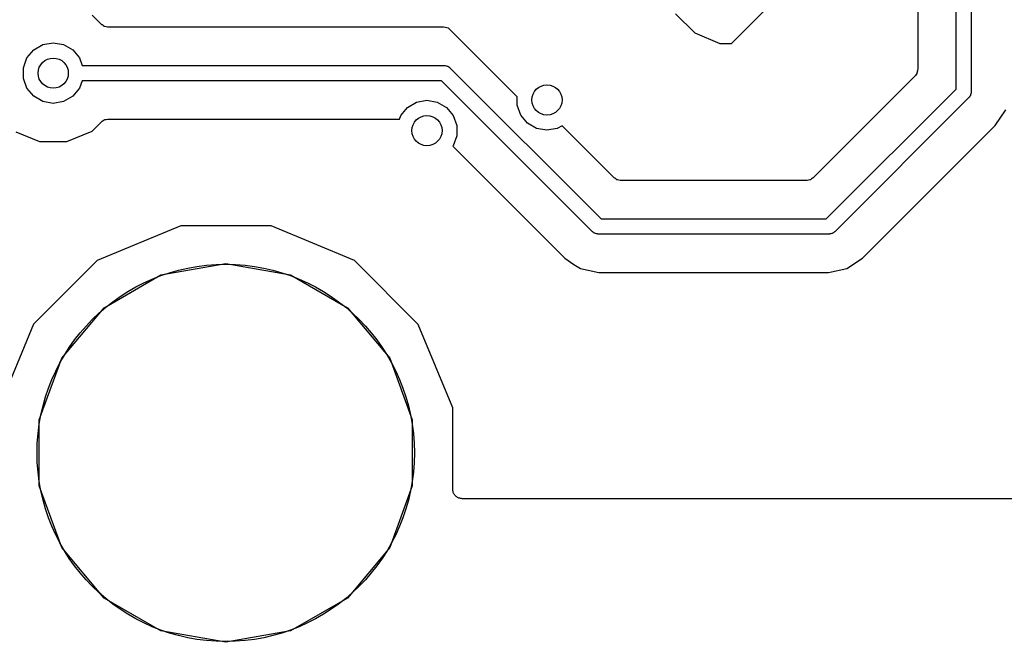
# Model space of a CAD drawing. Extents: x 88 to 361, y -189 to -115.
# Tile 11 of 41: x 178.24 to 191.29, y -189.44 to -181.19. Entities that reach past the tile are written whole.
import ezdxf

# ---------------------------------------------------------------- set-up
doc = ezdxf.new("R2010")
doc.units = 0
doc.header["$MEASUREMENT"] = 0
doc.layers.add('BLACK', color=7, linetype='CONTINUOUS')

msp = doc.modelspace()

# ---------------------------------------------------------------- linework, layer by layer
at = {"layer": 'Black'}
for p, q in [((190.854, -179.41), (190.854, -182.15)), ((190.654, -182.108), (190.654, -179.451)), ((190.146, -179.714), (190.146, -181.845)), ((187.678, -181.503), (188.306, -180.875)), ((179.328, -181.25), (179.204, -181.126)), ((186.936, -181.109), (187.191, -181.364)), ((179.332, -181.254), (179.328, -181.25)), ((179.336, -181.258), (179.332, -181.254)), ((179.35, -181.266), (179.336, -181.258)), ((179.364, -181.276), (179.35, -181.266)), ((179.369, -181.277), (179.364, -181.276)), ((179.374, -181.28), (179.369, -181.277)), ((179.391, -181.283), (179.374, -181.28)), ((179.407, -181.287), (179.391, -181.283)), ((179.412, -181.287), (179.407, -181.287)), ((179.418, -181.288), (179.412, -181.287)), ((183.863, -181.288), (179.418, -181.288)), ((183.928, -181.301), (183.863, -181.288)), ((184.838, -182.21), (183.928, -181.301)), ((187.191, -181.364), (187.525, -181.503)), ((178.431, -181.588), (178.552, -181.518)), ((178.552, -181.518), (178.689, -181.494)), ((178.689, -181.494), (178.826, -181.518)), ((178.826, -181.518), (178.947, -181.588)), ((187.525, -181.503), (187.678, -181.503)), ((178.341, -181.695), (178.431, -181.588)), ((178.947, -181.588), (179.037, -181.695)), ((178.294, -181.826), (178.341, -181.695)), ((179.037, -181.695), (179.073, -181.796)), ((178.294, -181.965), (178.294, -181.826)), ((179.073, -181.796), (183.876, -181.796)), ((183.876, -181.796), (183.88, -181.797)), ((183.88, -181.797), (183.885, -181.796)), ((183.885, -181.796), (183.897, -181.8)), ((183.897, -181.8), (183.91, -181.802)), ((183.91, -181.802), (183.914, -181.804)), ((183.914, -181.804), (183.918, -181.805)), ((183.918, -181.805), (183.929, -181.813)), ((183.929, -181.813), (183.94, -181.819)), ((183.94, -181.819), (183.943, -181.823)), ((183.943, -181.823), (183.947, -181.825)), ((183.947, -181.825), (185.949, -183.828)), ((190.134, -181.899), (190.125, -181.913)), ((190.136, -181.894), (190.134, -181.899)), ((190.138, -181.889), (190.136, -181.894)), ((190.141, -181.872), (190.138, -181.889)), ((190.146, -181.856), (190.141, -181.872)), ((190.146, -181.845), (190.145, -181.851)), ((190.145, -181.851), (190.146, -181.856)), ((178.341, -182.097), (178.294, -181.965)), ((179.073, -181.996), (179.037, -182.097)), ((183.835, -181.996), (179.073, -181.996)), ((185.837, -183.998), (183.835, -181.996)), ((190.109, -181.935), (188.761, -183.283)), ((190.112, -181.931), (190.109, -181.935)), ((190.116, -181.927), (190.112, -181.931)), ((190.125, -181.913), (190.116, -181.927)), ((178.431, -182.203), (178.341, -182.097)), ((179.037, -182.097), (178.947, -182.203)), ((188.935, -183.828), (190.654, -182.108)), ((190.85, -182.171), (190.848, -182.184)), ((190.854, -182.158), (190.85, -182.171)), ((190.854, -182.15), (190.853, -182.154)), ((190.853, -182.154), (190.854, -182.158)), ((178.552, -182.273), (178.431, -182.203)), ((178.689, -182.297), (178.552, -182.273)), ((178.826, -182.273), (178.689, -182.297)), ((178.947, -182.203), (178.826, -182.273)), ((183.384, -182.35), (183.505, -182.28)), ((183.505, -182.28), (183.642, -182.256)), ((183.642, -182.256), (183.779, -182.28)), ((183.779, -182.28), (183.9, -182.35)), ((184.838, -182.321), (184.838, -182.21)), ((190.825, -182.22), (189.047, -183.998)), ((190.827, -182.217), (190.825, -182.22)), ((190.831, -182.214), (190.827, -182.217)), ((190.837, -182.203), (190.831, -182.214)), ((190.845, -182.192), (190.837, -182.203)), ((190.846, -182.188), (190.845, -182.192)), ((190.848, -182.184), (190.846, -182.188)), ((183.294, -182.457), (183.384, -182.35)), ((183.9, -182.35), (183.99, -182.457)), ((184.885, -182.453), (184.838, -182.321)), ((191.175, -182.589), (191.313, -182.381)), ((179.203, -182.666), (179.328, -182.541)), ((179.328, -182.541), (179.333, -182.538)), ((179.333, -182.538), (179.336, -182.533)), ((179.336, -182.533), (179.35, -182.525)), ((179.35, -182.525), (179.364, -182.516)), ((179.364, -182.516), (179.369, -182.514)), ((179.369, -182.514), (179.374, -182.511)), ((179.374, -182.511), (179.391, -182.509)), ((179.391, -182.509), (179.407, -182.504)), ((179.407, -182.504), (179.412, -182.505)), ((179.412, -182.505), (179.418, -182.504)), ((179.418, -182.504), (183.277, -182.504)), ((183.277, -182.504), (183.294, -182.457)), ((183.99, -182.457), (184.037, -182.588)), ((184.975, -182.559), (184.885, -182.453)), ((185.096, -182.629), (184.975, -182.559)), ((178.195, -182.674), (178.508, -182.804)), ((178.869, -182.804), (179.203, -182.666)), ((184.037, -182.588), (184.037, -182.727)), ((185.233, -182.653), (185.096, -182.629)), ((185.37, -182.629), (185.233, -182.653)), ((185.433, -182.593), (185.37, -182.629)), ((186.123, -183.283), (185.433, -182.593)), ((189.415, -184.349), (191.175, -182.589)), ((178.508, -182.804), (178.869, -182.804)), ((184.037, -182.727), (183.99, -182.859)), ((183.99, -182.859), (183.985, -182.864)), ((183.985, -182.864), (185.469, -184.349)), ((186.127, -183.286), (186.123, -183.283)), ((186.131, -183.29), (186.127, -183.286)), ((186.145, -183.298), (186.131, -183.29)), ((186.159, -183.308), (186.145, -183.298)), ((186.164, -183.309), (186.159, -183.308)), ((186.169, -183.312), (186.164, -183.309)), ((186.185, -183.315), (186.169, -183.312)), ((186.201, -183.319), (186.185, -183.315)), ((186.207, -183.319), (186.201, -183.319)), ((186.212, -183.32), (186.207, -183.319)), ((188.672, -183.32), (186.212, -183.32)), ((188.677, -183.319), (188.672, -183.32)), ((188.683, -183.319), (188.677, -183.319)), ((188.699, -183.315), (188.683, -183.319)), ((188.715, -183.312), (188.699, -183.315)), ((188.72, -183.309), (188.715, -183.312)), ((188.725, -183.308), (188.72, -183.309)), ((188.739, -183.298), (188.725, -183.308)), ((188.753, -183.29), (188.739, -183.298)), ((188.757, -183.286), (188.753, -183.29)), ((188.761, -183.283), (188.757, -183.286)), ((185.949, -183.828), (188.935, -183.828)), ((180.379, -183.92), (179.273, -184.377)), ((181.576, -183.921), (180.379, -183.92)), ((182.681, -184.38), (181.576, -183.921)), ((185.841, -184.001), (185.837, -183.998)), ((185.844, -184.004), (185.841, -184.001)), ((185.855, -184.011), (185.844, -184.004)), ((185.866, -184.018), (185.855, -184.011)), ((185.87, -184.02), (185.866, -184.018)), ((185.874, -184.022), (185.87, -184.02)), ((185.887, -184.024), (185.874, -184.022)), ((185.899, -184.027), (185.887, -184.024)), ((185.904, -184.027), (185.899, -184.027)), ((185.908, -184.028), (185.904, -184.027)), ((188.976, -184.028), (185.908, -184.028)), ((188.98, -184.027), (188.976, -184.028)), ((188.985, -184.027), (188.98, -184.027)), ((188.997, -184.024), (188.985, -184.027)), ((189.01, -184.022), (188.997, -184.024)), ((189.014, -184.02), (189.01, -184.022)), ((189.018, -184.018), (189.014, -184.02)), ((189.029, -184.011), (189.018, -184.018)), ((189.04, -184.004), (189.029, -184.011)), ((189.043, -184.001), (189.04, -184.004)), ((189.047, -183.998), (189.043, -184.001)), ((179.273, -184.377), (178.426, -185.222)), ((183.527, -185.226), (182.681, -184.38)), ((185.469, -184.349), (185.59, -184.43)), ((189.208, -184.487), (189.415, -184.349)), ((180.117, -184.57), (180.975, -184.419)), ((180.975, -184.419), (181.833, -184.57)), ((185.59, -184.43), (185.676, -184.487)), ((185.676, -184.487), (185.921, -184.536)), ((188.963, -184.536), (189.208, -184.487)), ((179.362, -185.006), (180.117, -184.57)), ((181.833, -184.57), (182.588, -185.006)), ((185.921, -184.536), (188.963, -184.536)), ((178.802, -185.673), (179.362, -185.006)), ((182.588, -185.006), (183.148, -185.673)), ((178.426, -185.222), (177.968, -186.327)), ((183.984, -186.332), (183.527, -185.226)), ((178.504, -186.492), (178.802, -185.673)), ((183.148, -185.673), (183.446, -186.492)), ((183.983, -187.409), (183.984, -186.332)), ((178.504, -187.364), (178.504, -186.492)), ((183.446, -186.492), (183.446, -187.364)), ((178.802, -188.183), (178.504, -187.364)), ((183.446, -187.364), (183.148, -188.183)), ((183.985, -187.42), (183.983, -187.409)), ((183.985, -187.431), (183.985, -187.42)), ((183.988, -187.441), (183.985, -187.431)), ((183.99, -187.452), (183.988, -187.441)), ((183.996, -187.462), (183.99, -187.452)), ((184, -187.472), (183.996, -187.462)), ((184.007, -187.481), (184, -187.472)), ((184.012, -187.49), (184.007, -187.481)), ((184.021, -187.497), (184.012, -187.49)), ((184.028, -187.506), (184.021, -187.497)), ((184.038, -187.512), (184.028, -187.506)), ((184.046, -187.519), (184.038, -187.512)), ((184.056, -187.523), (184.046, -187.519)), ((184.066, -187.528), (184.056, -187.523)), ((184.077, -187.53), (184.066, -187.528)), ((184.087, -187.534), (184.077, -187.53)), ((184.099, -187.534), (184.087, -187.534)), ((184.11, -187.536), (184.099, -187.534)), ((195.256, -187.536), (184.11, -187.536)), ((179.362, -188.851), (178.802, -188.183)), ((183.148, -188.183), (182.588, -188.851)), ((180.117, -189.286), (179.362, -188.851)), ((182.588, -188.851), (181.833, -189.286)), ((180.975, -189.438), (180.117, -189.286)), ((181.833, -189.286), (180.975, -189.438))]:
    msp.add_line(p, q, dxfattribs=at)
for centre, radius in [((178.689, -181.896), 0.2), ((185.233, -182.252), 0.2), ((183.642, -182.658), 0.2), ((180.975, -186.928), 2.5)]:
    msp.add_circle(centre, radius, dxfattribs=at)

doc.saveas('drawing.dxf')
